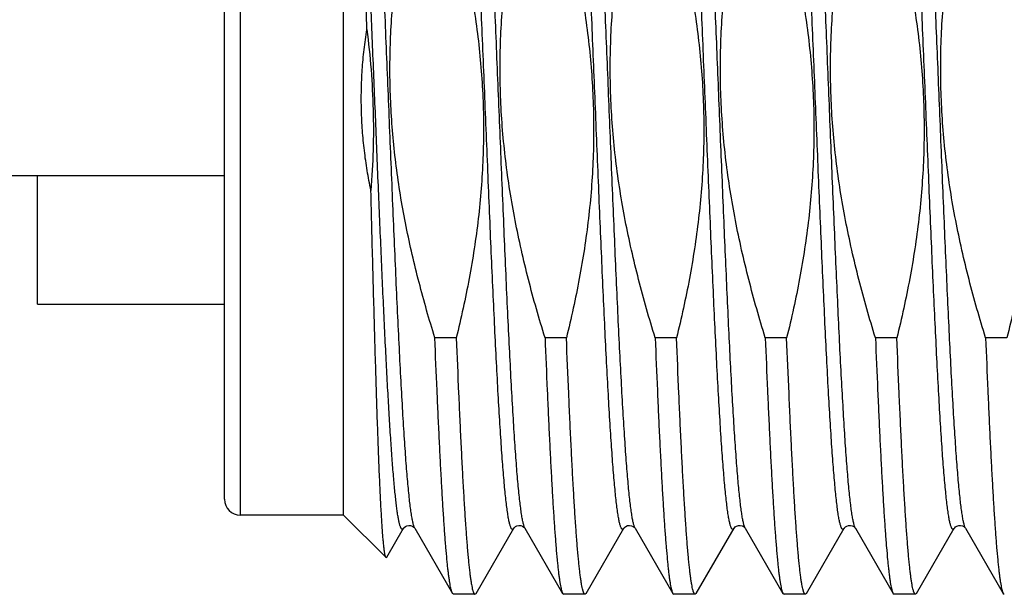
# Model space of a CAD drawing. Header units: inches. Extents: x 0 to 22, y 0 to 17.
# Tile 88 of 121: x 18.537 to 18.785, y 9.859 to 10.004. Entities that reach past the tile are written whole.
import ezdxf

# ---------------------------------------------------------------- set-up
doc = ezdxf.new("R2010")
doc.units = ezdxf.units.IN
doc.header["$LTSCALE"] = 1.21
doc.header["$MEASUREMENT"] = 0
doc.layers.get('0').update_dxf_attribs({"linetype": 'CONTINUOUS'})

msp = doc.modelspace()

# ---------------------------------------------------------------- linework, layer by layer
at = {"color": 9, "linetype": 'CONTINUOUS'}
for p, q in [((18.59262, 9.8788), (18.59262, 10.0888)), ((18.71994, 9.87546), (18.71962, 9.87629)), ((18.74772, 9.87546), (18.7476, 9.8757)), ((18.77549, 9.87546), (18.77527, 9.87597))]:
    msp.add_line(p, q, dxfattribs=at)
at = {"color": 7, "linetype": 'CONTINUOUS'}
for p, q in [((18.61862, 9.8788), (18.61862, 10.0888)), ((18.58862, 9.8828), (18.58862, 10.0848)), ((18.58862, 9.96439), (18.4669, 9.96439)), ((18.54148, 9.93197), (18.54148, 9.96439)), ((18.54148, 9.93197), (18.58862, 9.93197)), ((18.64705, 9.92351), (18.64166, 9.92351)), ((18.67483, 9.92351), (18.66944, 9.92351)), ((18.70261, 9.92351), (18.69722, 9.92351)), ((18.73038, 9.92351), (18.72499, 9.92351)), ((18.75816, 9.92351), (18.75277, 9.92351)), ((18.78594, 9.92351), (18.78055, 9.92351)), ((18.61862, 9.8788), (18.59262, 9.8788)), ((18.62935, 9.86807), (18.61862, 9.8788)), ((18.62953, 9.86814), (18.63377, 9.87546)), ((18.6366, 9.87547), (18.63661, 9.87546)), ((18.63661, 9.87546), (18.64611, 9.85904)), ((18.65204, 9.85904), (18.66154, 9.87546)), ((18.66438, 9.87547), (18.66439, 9.87546)), ((18.66439, 9.87546), (18.67389, 9.85904)), ((18.67982, 9.85904), (18.68932, 9.87546)), ((18.69216, 9.87546), (18.70167, 9.85904)), ((18.7076, 9.85904), (18.7171, 9.87546)), ((18.71992, 9.87549), (18.71994, 9.87546)), ((18.71994, 9.87546), (18.72944, 9.85904)), ((18.73537, 9.85904), (18.74488, 9.87546)), ((18.7477, 9.87549), (18.74772, 9.87546)), ((18.74772, 9.87546), (18.75722, 9.85904)), ((18.76315, 9.85904), (18.77265, 9.87546)), ((18.77548, 9.87549), (18.77549, 9.87546)), ((18.77549, 9.87546), (18.785, 9.85904)), ((18.62935, 9.86807), (18.62953, 9.86814)), ((18.64638, 9.8588), (18.64611, 9.85904)), ((18.65177, 9.8588), (18.64638, 9.8588)), ((18.65177, 9.8588), (18.65204, 9.85904)), ((18.67389, 9.85904), (18.67416, 9.8588)), ((18.67955, 9.8588), (18.67416, 9.8588)), ((18.67982, 9.85904), (18.67955, 9.8588)), ((18.70167, 9.85904), (18.70194, 9.8588)), ((18.70733, 9.8588), (18.70194, 9.8588)), ((18.7076, 9.85904), (18.70733, 9.8588)), ((18.72944, 9.85904), (18.72971, 9.8588)), ((18.7351, 9.8588), (18.72971, 9.8588)), ((18.73537, 9.85904), (18.7351, 9.8588)), ((18.75722, 9.85904), (18.75749, 9.8588)), ((18.76288, 9.8588), (18.75749, 9.8588)), ((18.76315, 9.85904), (18.76288, 9.8588)), ((18.785, 9.85904), (18.78527, 9.8588))]:
    msp.add_line(p, q, dxfattribs=at)
for points in [[(18.63377, 9.87546), (18.63377, 9.87547), (18.63383, 9.87554), (18.63396, 9.8757), (18.63422, 9.8759), (18.6346, 9.87609), (18.63506, 9.87619), (18.63554, 9.87615), (18.63601, 9.87599), (18.63634, 9.87576), (18.63653, 9.87558), (18.6366, 9.87547), (18.6366, 9.87547)], [(18.66154, 9.87546), (18.66155, 9.87547), (18.6616, 9.87554), (18.66174, 9.8757), (18.66199, 9.8759), (18.66237, 9.87609), (18.66283, 9.87619), (18.66332, 9.87615), (18.66379, 9.87599), (18.66412, 9.87576), (18.6643, 9.87558), (18.66438, 9.87547), (18.66438, 9.87547)], [(18.68932, 9.87546), (18.68933, 9.87547), (18.6894, 9.87557), (18.68956, 9.87574), (18.68986, 9.87595), (18.69028, 9.87613), (18.69075, 9.87619), (18.69121, 9.87612), (18.69163, 9.87595), (18.69192, 9.87574), (18.69208, 9.87557), (18.69215, 9.87548), (18.69216, 9.87546)], [(18.7171, 9.87546), (18.71712, 9.87549), (18.71721, 9.8756), (18.71741, 9.87579), (18.71775, 9.87601), (18.71821, 9.87616), (18.71868, 9.87618), (18.71915, 9.87607)], [(18.71915, 9.87607), (18.71953, 9.87587), (18.71977, 9.87567), (18.7199, 9.87552), (18.71992, 9.87549)], [(18.74488, 9.87546), (18.74489, 9.87549), (18.74498, 9.8756), (18.74518, 9.87579), (18.74553, 9.87601), (18.74598, 9.87616), (18.74646, 9.87618), (18.74692, 9.87607)], [(18.74692, 9.87607), (18.74731, 9.87587), (18.74755, 9.87567), (18.74768, 9.87552), (18.7477, 9.87549)], [(18.77265, 9.87546), (18.77267, 9.87549), (18.77276, 9.8756), (18.77296, 9.87579), (18.7733, 9.87601), (18.77376, 9.87616), (18.77423, 9.87618), (18.7747, 9.87607)], [(18.7747, 9.87607), (18.77508, 9.87587), (18.77533, 9.87567), (18.77545, 9.87552), (18.77548, 9.87549)]]:
    msp.add_lwpolyline(points, dxfattribs=at)
msp.add_arc((18.59262, 9.8828), 0.004, 180, 270, dxfattribs=at)
at = {"color": 9, "linetype": 'CONTINUOUS'}
for points, knots in [([(18.63661, 9.87546), (18.63657, 9.87553), (18.63649, 9.8757), (18.63638, 9.87598), (18.63628, 9.87633), (18.63617, 9.87675), (18.63606, 9.87723), (18.63595, 9.87777), (18.63584, 9.87838), (18.63569, 9.87932), (18.63551, 9.88064), (18.63529, 9.88242), (18.63508, 9.88444), (18.63486, 9.88671), (18.63465, 9.8892), (18.63443, 9.89193), (18.63421, 9.89487), (18.63392, 9.89922), (18.63355, 9.90515), (18.63312, 9.91282), (18.63269, 9.92117), (18.63226, 9.93013), (18.63183, 9.93961), (18.63139, 9.94951), (18.63096, 9.95974), (18.63053, 9.9702), (18.6301, 9.98079), (18.62967, 9.99141), (18.62923, 10.00196), (18.6288, 10.01234), (18.62837, 10.02244), (18.62794, 10.03216), (18.62751, 10.04142), (18.62708, 10.05013), (18.62665, 10.0582), (18.62628, 10.06449), (18.62598, 10.06914), (18.62577, 10.07233), (18.62555, 10.0753), (18.62533, 10.07805), (18.62512, 10.08058), (18.6249, 10.08287), (18.62469, 10.08493), (18.62447, 10.08674), (18.62429, 10.08809), (18.62414, 10.08905), (18.62403, 10.08968), (18.62392, 10.09024), (18.62381, 10.09073), (18.62371, 10.09117), (18.6236, 10.09153), (18.62349, 10.09184), (18.6234, 10.09205), (18.62332, 10.09218), (18.62327, 10.09226), (18.62321, 10.09233), (18.62316, 10.09237), (18.6231, 10.0924), (18.62305, 10.09242), (18.62299, 10.09241), (18.62293, 10.09239), (18.62288, 10.09235), (18.62283, 10.0923), (18.62277, 10.09223), (18.62274, 10.09218), (18.62272, 10.09215)], [0, 0, 0, 0, 0.001125, 0.002524, 0.004204, 0.00617, 0.008423, 0.010965, 0.013794, 0.01691, 0.023998, 0.032216, 0.041548, 0.051972, 0.063465, 0.076, 0.089548, 0.104075, 0.135932, 0.171266, 0.209739, 0.250982, 0.2946, 0.340173, 0.387264, 0.43542, 0.484178, 0.533069, 0.581623, 0.629374, 0.675862, 0.72064, 0.763279, 0.803369, 0.840526, 0.874392, 0.889989, 0.904645, 0.918325, 0.930997, 0.942631, 0.953199, 0.962677, 0.971045, 0.978285, 0.981477, 0.984383, 0.987001, 0.989331, 0.991373, 0.99313, 0.994603, 0.9958, 0.996298, 0.996734, 0.99711, 0.997434, 0.997716, 0.997971, 0.998221, 0.998486, 0.998786, 0.999133, 0.999536, 1, 1, 1, 1]), ([(18.66154, 9.87546), (18.66153, 9.87543), (18.66149, 9.87538), (18.66144, 9.87531), (18.66139, 9.87525), (18.66133, 9.87521), (18.66127, 9.87519), (18.66122, 9.87519), (18.66116, 9.8752), (18.66111, 9.87523), (18.66105, 9.87528), (18.661, 9.87534), (18.66094, 9.87542), (18.66087, 9.87556), (18.66077, 9.87577), (18.66067, 9.87607), (18.66056, 9.87644), (18.66045, 9.87687), (18.66034, 9.87737), (18.66024, 9.87793), (18.66013, 9.87855), (18.65998, 9.87951), (18.65979, 9.88087), (18.65958, 9.88268), (18.65936, 9.88473), (18.65915, 9.88703), (18.65893, 9.88955), (18.65872, 9.89231), (18.6585, 9.89528), (18.65828, 9.89847), (18.65799, 9.90312), (18.65762, 9.90941), (18.65719, 9.91747), (18.65676, 9.92618), (18.65633, 9.93544), (18.65589, 9.94517), (18.65546, 9.95527), (18.65503, 9.96564), (18.6546, 9.97619), (18.65417, 9.98681), (18.65373, 9.99741), (18.6533, 10.00787), (18.65287, 10.0181), (18.65244, 10.028), (18.65201, 10.03747), (18.65158, 10.04643), (18.65115, 10.05479), (18.65072, 10.06246), (18.65035, 10.06839), (18.65005, 10.07273), (18.64983, 10.07568), (18.64962, 10.0784), (18.6494, 10.0809), (18.64919, 10.08316), (18.64897, 10.08518), (18.64876, 10.08696), (18.64857, 10.08829), (18.64842, 10.08922), (18.64831, 10.08983), (18.64821, 10.09038), (18.6481, 10.09086), (18.64799, 10.09127), (18.64788, 10.09162), (18.64778, 10.09191), (18.6477, 10.09207), (18.64766, 10.09215)], [0, 0, 0, 0, 0.000464, 0.000867, 0.001215, 0.001514, 0.00178, 0.002029, 0.002284, 0.002566, 0.00289, 0.003266, 0.003702, 0.0042, 0.005397, 0.00687, 0.008626, 0.010669, 0.012999, 0.015616, 0.018522, 0.021714, 0.028954, 0.037321, 0.0468, 0.057368, 0.069001, 0.081673, 0.095353, 0.110009, 0.125606, 0.159472, 0.196628, 0.236718, 0.279357, 0.324136, 0.370624, 0.418374, 0.466929, 0.51582, 0.564578, 0.612734, 0.659825, 0.705398, 0.749016, 0.79026, 0.828733, 0.864067, 0.895924, 0.910452, 0.923999, 0.936534, 0.948028, 0.958452, 0.967784, 0.976002, 0.98309, 0.986206, 0.989035, 0.991576, 0.99383, 0.995796, 0.997476, 0.998875, 1, 1, 1, 1]), ([(18.66439, 9.87546), (18.66435, 9.87553), (18.66427, 9.8757), (18.66416, 9.87598), (18.66405, 9.87633), (18.66395, 9.87675), (18.66384, 9.87723), (18.66373, 9.87777), (18.66362, 9.87838), (18.66347, 9.87932), (18.66329, 9.88064), (18.66307, 9.88242), (18.66286, 9.88444), (18.66264, 9.88671), (18.66242, 9.8892), (18.66221, 9.89193), (18.66199, 9.89487), (18.66169, 9.89922), (18.66133, 9.90515), (18.6609, 9.91282), (18.66047, 9.92117), (18.66003, 9.93013), (18.6596, 9.93961), (18.65917, 9.94951), (18.65874, 9.95974), (18.65831, 9.9702), (18.65788, 9.98079), (18.65744, 9.99141), (18.65701, 10.00196), (18.65658, 10.01234), (18.65615, 10.02244), (18.65572, 10.03216), (18.65529, 10.04142), (18.65485, 10.05013), (18.65442, 10.0582), (18.65406, 10.06449), (18.65376, 10.06914), (18.65354, 10.07233), (18.65333, 10.0753), (18.65311, 10.07805), (18.6529, 10.08058), (18.65268, 10.08287), (18.65246, 10.08493), (18.65225, 10.08674), (18.65206, 10.08809), (18.65191, 10.08905), (18.65181, 10.08968), (18.6517, 10.09024), (18.65159, 10.09073), (18.65148, 10.09117), (18.65138, 10.09153), (18.65127, 10.09184), (18.65118, 10.09205), (18.6511, 10.09218), (18.65104, 10.09226), (18.65099, 10.09233), (18.65094, 10.09237), (18.65088, 10.0924), (18.65082, 10.09242), (18.65077, 10.09241), (18.65071, 10.09239), (18.65066, 10.09235), (18.6506, 10.0923), (18.65055, 10.09223), (18.65051, 10.09218), (18.6505, 10.09215)], [0, 0, 0, 0, 0.001125, 0.002524, 0.004204, 0.00617, 0.008423, 0.010965, 0.013794, 0.01691, 0.023998, 0.032216, 0.041548, 0.051972, 0.063465, 0.076, 0.089548, 0.104075, 0.135932, 0.171266, 0.209739, 0.250982, 0.2946, 0.340173, 0.387264, 0.43542, 0.484178, 0.533069, 0.581623, 0.629374, 0.675862, 0.72064, 0.763279, 0.803369, 0.840525, 0.874392, 0.889989, 0.904645, 0.918325, 0.930997, 0.94263, 0.953199, 0.962677, 0.971045, 0.978285, 0.981477, 0.984383, 0.987001, 0.989331, 0.991373, 0.99313, 0.994603, 0.9958, 0.996298, 0.996734, 0.99711, 0.997434, 0.997716, 0.997971, 0.998221, 0.998486, 0.998786, 0.999133, 0.999536, 1, 1, 1, 1]), ([(18.68932, 9.87546), (18.6893, 9.87543), (18.68927, 9.87538), (18.68922, 9.87531), (18.68916, 9.87525), (18.68911, 9.87521), (18.68905, 9.87519), (18.689, 9.87519), (18.68894, 9.8752), (18.68888, 9.87523), (18.68883, 9.87528), (18.68877, 9.87534), (18.68872, 9.87542), (18.68864, 9.87556), (18.68855, 9.87577), (18.68844, 9.87607), (18.68834, 9.87644), (18.68823, 9.87687), (18.68812, 9.87737), (18.68801, 9.87793), (18.68791, 9.87855), (18.68776, 9.87951), (18.68757, 9.88087), (18.68735, 9.88268), (18.68714, 9.88473), (18.68692, 9.88703), (18.68671, 9.88955), (18.68649, 9.89231), (18.68628, 9.89528), (18.68606, 9.89847), (18.68576, 9.90312), (18.6854, 9.90941), (18.68496, 9.91748), (18.68453, 9.92618), (18.6841, 9.93544), (18.68367, 9.94517), (18.68324, 9.95527), (18.68281, 9.96564), (18.68238, 9.97619), (18.68194, 9.98681), (18.68151, 9.99741), (18.68108, 10.00787), (18.68065, 10.0181), (18.68022, 10.028), (18.67979, 10.03747), (18.67935, 10.04643), (18.67892, 10.05479), (18.67849, 10.06246), (18.67813, 10.06839), (18.67783, 10.07273), (18.67761, 10.07568), (18.6774, 10.0784), (18.67718, 10.0809), (18.67696, 10.08316), (18.67675, 10.08518), (18.67653, 10.08696), (18.67635, 10.08829), (18.6762, 10.08922), (18.67609, 10.08983), (18.67598, 10.09038), (18.67587, 10.09086), (18.67577, 10.09127), (18.67566, 10.09162), (18.67555, 10.09191), (18.67547, 10.09207), (18.67543, 10.09215)], [0, 0, 0, 0, 0.000464, 0.000867, 0.001214, 0.001514, 0.001779, 0.002029, 0.002284, 0.002566, 0.00289, 0.003266, 0.003702, 0.0042, 0.005397, 0.00687, 0.008627, 0.010669, 0.012999, 0.015617, 0.018523, 0.021715, 0.028955, 0.037323, 0.046801, 0.057369, 0.069003, 0.081675, 0.095355, 0.110011, 0.125608, 0.159474, 0.196631, 0.236721, 0.27936, 0.324138, 0.370626, 0.418377, 0.466931, 0.515822, 0.56458, 0.612736, 0.659827, 0.7054, 0.749018, 0.790261, 0.828734, 0.864068, 0.895925, 0.910452, 0.924, 0.936535, 0.948028, 0.958452, 0.967784, 0.976002, 0.98309, 0.986206, 0.989035, 0.991577, 0.99383, 0.995796, 0.997476, 0.998875, 1, 1, 1, 1]), ([(18.69216, 9.87546), (18.69212, 9.87553), (18.69204, 9.8757), (18.69194, 9.87598), (18.69183, 9.87633), (18.69172, 9.87675), (18.69161, 9.87723), (18.69151, 9.87777), (18.6914, 9.87838), (18.69125, 9.87932), (18.69106, 9.88064), (18.69085, 9.88242), (18.69063, 9.88444), (18.69042, 9.88671), (18.6902, 9.8892), (18.68998, 9.89193), (18.68977, 9.89487), (18.68947, 9.89922), (18.6891, 9.90515), (18.68867, 9.91282), (18.68824, 9.92117), (18.68781, 9.93013), (18.68738, 9.93961), (18.68695, 9.94951), (18.68652, 9.95974), (18.68608, 9.9702), (18.68565, 9.98079), (18.68522, 9.99141), (18.68479, 10.00196), (18.68436, 10.01234), (18.68393, 10.02244), (18.68349, 10.03216), (18.68306, 10.04142), (18.68263, 10.05013), (18.6822, 10.0582), (18.68183, 10.06449), (18.68154, 10.06914), (18.68132, 10.07233), (18.6811, 10.0753), (18.68089, 10.07805), (18.68067, 10.08058), (18.68046, 10.08287), (18.68024, 10.08493), (18.68003, 10.08674), (18.67984, 10.08809), (18.67969, 10.08905), (18.67958, 10.08968), (18.67947, 10.09024), (18.67937, 10.09073), (18.67926, 10.09117), (18.67915, 10.09154), (18.67905, 10.09184), (18.67895, 10.09205), (18.67888, 10.09218), (18.67882, 10.09226), (18.67877, 10.09233), (18.67871, 10.09237), (18.67866, 10.0924), (18.6786, 10.09242), (18.67854, 10.09241), (18.67849, 10.09239), (18.67843, 10.09235), (18.67838, 10.0923), (18.67833, 10.09223), (18.67829, 10.09218), (18.67827, 10.09215)], [0, 0, 0, 0, 0.001125, 0.002524, 0.004204, 0.00617, 0.008424, 0.010965, 0.013794, 0.01691, 0.023998, 0.032216, 0.041548, 0.051973, 0.063466, 0.076001, 0.089548, 0.104076, 0.135933, 0.171267, 0.20974, 0.250984, 0.294602, 0.340176, 0.387267, 0.435423, 0.484181, 0.533072, 0.581626, 0.629377, 0.675865, 0.720644, 0.763283, 0.803372, 0.840529, 0.874395, 0.889992, 0.904648, 0.918328, 0.930999, 0.942632, 0.9532, 0.962679, 0.971047, 0.978286, 0.981478, 0.984384, 0.987001, 0.989331, 0.991374, 0.99313, 0.994603, 0.9958, 0.996298, 0.996734, 0.99711, 0.997434, 0.997716, 0.997971, 0.99822, 0.998486, 0.998785, 0.999133, 0.999536, 1, 1, 1, 1]), ([(18.7171, 9.87546), (18.71708, 9.87543), (18.71705, 9.87538), (18.71699, 9.87531), (18.71694, 9.87525), (18.71688, 9.87521), (18.71683, 9.87519), (18.71677, 9.87519), (18.71672, 9.8752), (18.71666, 9.87523), (18.71661, 9.87528), (18.71655, 9.87534), (18.7165, 9.87542), (18.71642, 9.87556), (18.71633, 9.87577), (18.71622, 9.87607), (18.71611, 9.87644), (18.71601, 9.87687), (18.7159, 9.87737), (18.71579, 9.87793), (18.71568, 9.87855), (18.71553, 9.87951), (18.71535, 9.88086), (18.71513, 9.88268), (18.71492, 9.88473), (18.7147, 9.88702), (18.71449, 9.88955), (18.71427, 9.8923), (18.71405, 9.89528), (18.71384, 9.89847), (18.71354, 9.90312), (18.71317, 9.90941), (18.71274, 9.91747), (18.71231, 9.92618), (18.71188, 9.93544), (18.71145, 9.94517), (18.71102, 9.95527), (18.71058, 9.96564), (18.71015, 9.97619), (18.70972, 9.98681), (18.70929, 9.99741), (18.70886, 10.00787), (18.70843, 10.0181), (18.70799, 10.028), (18.70756, 10.03747), (18.70713, 10.04643), (18.7067, 10.05478), (18.70627, 10.06246), (18.7059, 10.06839), (18.7056, 10.07273), (18.70539, 10.07568), (18.70517, 10.0784), (18.70496, 10.0809), (18.70474, 10.08316), (18.70453, 10.08518), (18.70431, 10.08696), (18.70413, 10.08829), (18.70397, 10.08922), (18.70387, 10.08983), (18.70376, 10.09038), (18.70365, 10.09086), (18.70354, 10.09127), (18.70344, 10.09162), (18.70333, 10.09191), (18.70325, 10.09207), (18.70321, 10.09215)], [0, 0, 0, 0, 0.000464, 0.000868, 0.001215, 0.001515, 0.00178, 0.002029, 0.002285, 0.002566, 0.00289, 0.003266, 0.003702, 0.0042, 0.005397, 0.00687, 0.008626, 0.010668, 0.012998, 0.015615, 0.018521, 0.021713, 0.028952, 0.037319, 0.046797, 0.057365, 0.068998, 0.081669, 0.095349, 0.110005, 0.125601, 0.159468, 0.196623, 0.236713, 0.279352, 0.324131, 0.370619, 0.41837, 0.466924, 0.515816, 0.564574, 0.61273, 0.659822, 0.705395, 0.749014, 0.790258, 0.828731, 0.864066, 0.895923, 0.910451, 0.923999, 0.936534, 0.948027, 0.958451, 0.967783, 0.976002, 0.98309, 0.986206, 0.989035, 0.991576, 0.99383, 0.995796, 0.997476, 0.998875, 1, 1, 1, 1]), ([(18.71962, 9.87629), (18.71958, 9.87642), (18.71951, 9.87671), (18.7194, 9.87717), (18.7193, 9.8777), (18.71915, 9.87851), (18.71897, 9.87969), (18.71876, 9.88128), (18.71855, 9.8831), (18.71834, 9.88516), (18.71813, 9.88744), (18.71792, 9.88995), (18.71771, 9.89267), (18.71741, 9.89671), (18.71705, 9.90225), (18.71663, 9.90945), (18.71621, 9.91733), (18.71579, 9.92582), (18.71537, 9.93485), (18.71495, 9.94432), (18.71438, 9.9576), (18.71382, 9.97118), (18.71326, 9.98494), (18.71284, 9.9953), (18.71242, 10.00556), (18.71199, 10.01562), (18.71157, 10.02539), (18.71115, 10.03477), (18.71073, 10.04369), (18.71031, 10.05205), (18.70989, 10.05979), (18.70953, 10.06581), (18.70924, 10.07026), (18.70903, 10.07331), (18.70882, 10.07615), (18.70861, 10.07878), (18.70839, 10.08119), (18.70818, 10.08337), (18.70797, 10.08533), (18.70776, 10.08705), (18.70758, 10.08834), (18.70744, 10.08925), (18.70733, 10.08984), (18.70722, 10.09037), (18.70712, 10.09084), (18.70701, 10.09125), (18.70691, 10.0916), (18.7068, 10.09188), (18.70671, 10.09208), (18.70664, 10.09221), (18.70659, 10.09228), (18.70653, 10.09234), (18.70648, 10.09238), (18.70643, 10.09241), (18.70637, 10.09242), (18.70631, 10.09241), (18.70626, 10.09239), (18.70621, 10.09235), (18.70615, 10.0923), (18.7061, 10.09223), (18.70607, 10.09217), (18.70605, 10.09215)], [0, 0, 0, 0, 0.001907, 0.00409, 0.006548, 0.009282, 0.015575, 0.02296, 0.031423, 0.040947, 0.05151, 0.063091, 0.075662, 0.089197, 0.119029, 0.152317, 0.188757, 0.228015, 0.269731, 0.313524, 0.358991, 0.453268, 0.501213, 0.54911, 0.596519, 0.643005, 0.688142, 0.731515, 0.772727, 0.8114, 0.847179, 0.879738, 0.894716, 0.90878, 0.921897, 0.93404, 0.94518, 0.955292, 0.964355, 0.972349, 0.979259, 0.982304, 0.985073, 0.987567, 0.989784, 0.991726, 0.993395, 0.994792, 0.995927, 0.996399, 0.996811, 0.997169, 0.997477, 0.997748, 0.997996, 0.998242, 0.998505, 0.998802, 0.999146, 0.999544, 1, 1, 1, 1]), ([(18.74488, 9.87546), (18.74486, 9.87543), (18.74483, 9.87538), (18.74477, 9.87531), (18.74472, 9.87525), (18.74466, 9.87521), (18.74461, 9.87519), (18.74455, 9.87519), (18.74449, 9.8752), (18.74444, 9.87523), (18.74438, 9.87528), (18.74433, 9.87534), (18.74428, 9.87542), (18.7442, 9.87556), (18.7441, 9.87577), (18.744, 9.87607), (18.74389, 9.87644), (18.74378, 9.87687), (18.74368, 9.87737), (18.74357, 9.87793), (18.74346, 9.87855), (18.74331, 9.87951), (18.74312, 9.88086), (18.74291, 9.88268), (18.74269, 9.88473), (18.74248, 9.88702), (18.74226, 9.88955), (18.74205, 9.8923), (18.74183, 9.89528), (18.74161, 9.89847), (18.74132, 9.90312), (18.74095, 9.90941), (18.74052, 9.91747), (18.74009, 9.92618), (18.73966, 9.93544), (18.73923, 9.94517), (18.73879, 9.95527), (18.73836, 9.96564), (18.73793, 9.97619), (18.7375, 9.98681), (18.73707, 9.99741), (18.73663, 10.00787), (18.7362, 10.0181), (18.73577, 10.028), (18.73534, 10.03747), (18.73491, 10.04643), (18.73448, 10.05478), (18.73405, 10.06246), (18.73368, 10.06839), (18.73338, 10.07273), (18.73317, 10.07568), (18.73295, 10.0784), (18.73273, 10.0809), (18.73252, 10.08316), (18.7323, 10.08518), (18.73209, 10.08696), (18.7319, 10.08829), (18.73175, 10.08922), (18.73164, 10.08983), (18.73154, 10.09038), (18.73143, 10.09086), (18.73132, 10.09127), (18.73121, 10.09162), (18.73111, 10.09191), (18.73103, 10.09207), (18.73099, 10.09215)], [0, 0, 0, 0, 0.000464, 0.000868, 0.001215, 0.001515, 0.00178, 0.002029, 0.002285, 0.002566, 0.00289, 0.003266, 0.003702, 0.0042, 0.005397, 0.00687, 0.008626, 0.010668, 0.012998, 0.015615, 0.018521, 0.021713, 0.028952, 0.037319, 0.046797, 0.057365, 0.068998, 0.081669, 0.095349, 0.110005, 0.125601, 0.159468, 0.196623, 0.236713, 0.279352, 0.324131, 0.370619, 0.41837, 0.466924, 0.515816, 0.564574, 0.61273, 0.659822, 0.705395, 0.749014, 0.790258, 0.828731, 0.864066, 0.895923, 0.910451, 0.923999, 0.936534, 0.948027, 0.958451, 0.967783, 0.976002, 0.98309, 0.986206, 0.989035, 0.991576, 0.99383, 0.995796, 0.997476, 0.998875, 1, 1, 1, 1]), ([(18.7476, 9.8757), (18.74756, 9.87579), (18.74748, 9.876), (18.74738, 9.87635), (18.74727, 9.87677), (18.74717, 9.87724), (18.74706, 9.87779), (18.74691, 9.87863), (18.74672, 9.87984), (18.74651, 9.88148), (18.7463, 9.88337), (18.74608, 9.88549), (18.74587, 9.88784), (18.74566, 9.89042), (18.74536, 9.89429), (18.74499, 9.89966), (18.74457, 9.90668), (18.74414, 9.91443), (18.74371, 9.92284), (18.74329, 9.93183), (18.74286, 9.94131), (18.74228, 9.95467), (18.74171, 9.96837), (18.74115, 9.9823), (18.74072, 9.99283), (18.74029, 10.00327), (18.73986, 10.01353), (18.73943, 10.02351), (18.739, 10.03311), (18.73858, 10.04225), (18.73815, 10.05083), (18.73772, 10.05878), (18.73736, 10.06497), (18.73706, 10.06955), (18.73685, 10.07269), (18.73663, 10.07561), (18.73642, 10.07832), (18.73621, 10.0808), (18.73599, 10.08306), (18.73578, 10.08507), (18.73557, 10.08685), (18.73538, 10.08818), (18.73523, 10.08912), (18.73513, 10.08974), (18.73502, 10.09029), (18.73491, 10.09077), (18.73481, 10.0912), (18.7347, 10.09156), (18.73459, 10.09186), (18.7345, 10.09206), (18.73442, 10.09219), (18.73437, 10.09227), (18.73432, 10.09233), (18.73426, 10.09238), (18.73421, 10.0924), (18.73415, 10.09242), (18.7341, 10.09241), (18.73404, 10.09239), (18.73399, 10.09235), (18.73393, 10.0923), (18.73388, 10.09223), (18.73385, 10.09217), (18.73383, 10.09215)], [0, 0, 0, 0, 0.001406, 0.003089, 0.005053, 0.007301, 0.009831, 0.012646, 0.01912, 0.026715, 0.035416, 0.045203, 0.056055, 0.067947, 0.080852, 0.10958, 0.141969, 0.177716, 0.216484, 0.257906, 0.301593, 0.347131, 0.442027, 0.490487, 0.539013, 0.587145, 0.634429, 0.680418, 0.724677, 0.766788, 0.806353, 0.842999, 0.876381, 0.891748, 0.906184, 0.919656, 0.932131, 0.943581, 0.953979, 0.963303, 0.971532, 0.978649, 0.981787, 0.984641, 0.987213, 0.989501, 0.991506, 0.993229, 0.994674, 0.995847, 0.996336, 0.996763, 0.997132, 0.99745, 0.997728, 0.99798, 0.998228, 0.998492, 0.998791, 0.999137, 0.999539, 1, 1, 1, 1]), ([(18.77265, 9.87546), (18.77264, 9.87543), (18.7726, 9.87538), (18.77255, 9.87531), (18.77249, 9.87525), (18.77244, 9.87521), (18.77238, 9.87519), (18.77233, 9.87519), (18.77227, 9.8752), (18.77221, 9.87523), (18.77216, 9.87528), (18.77211, 9.87534), (18.77205, 9.87542), (18.77198, 9.87556), (18.77188, 9.87577), (18.77178, 9.87607), (18.77167, 9.87644), (18.77156, 9.87687), (18.77145, 9.87737), (18.77134, 9.87793), (18.77124, 9.87855), (18.77109, 9.87951), (18.7709, 9.88086), (18.77069, 9.88268), (18.77047, 9.88473), (18.77026, 9.88702), (18.77004, 9.88955), (18.76982, 9.8923), (18.76961, 9.89528), (18.76939, 9.89847), (18.76909, 9.90312), (18.76873, 9.90941), (18.7683, 9.91747), (18.76787, 9.92618), (18.76743, 9.93544), (18.767, 9.94517), (18.76657, 9.95527), (18.76614, 9.96564), (18.76571, 9.97619), (18.76527, 9.98681), (18.76484, 9.99741), (18.76441, 10.00787), (18.76398, 10.0181), (18.76355, 10.028), (18.76312, 10.03747), (18.76269, 10.04643), (18.76225, 10.05478), (18.76182, 10.06246), (18.76146, 10.06839), (18.76116, 10.07273), (18.76094, 10.07568), (18.76073, 10.0784), (18.76051, 10.0809), (18.76029, 10.08316), (18.76008, 10.08518), (18.75986, 10.08696), (18.75968, 10.08829), (18.75953, 10.08922), (18.75942, 10.08983), (18.75931, 10.09038), (18.75921, 10.09086), (18.7591, 10.09127), (18.75899, 10.09162), (18.75888, 10.09191), (18.75881, 10.09207), (18.75876, 10.09215)], [0, 0, 0, 0, 0.000464, 0.000868, 0.001215, 0.001515, 0.00178, 0.002029, 0.002285, 0.002566, 0.00289, 0.003266, 0.003702, 0.0042, 0.005397, 0.00687, 0.008626, 0.010668, 0.012998, 0.015615, 0.018521, 0.021713, 0.028952, 0.037319, 0.046797, 0.057365, 0.068998, 0.081669, 0.095349, 0.110005, 0.125601, 0.159468, 0.196623, 0.236713, 0.279352, 0.324131, 0.370619, 0.41837, 0.466924, 0.515816, 0.564574, 0.61273, 0.659822, 0.705396, 0.749014, 0.790258, 0.828732, 0.864066, 0.895923, 0.910451, 0.923999, 0.936534, 0.948027, 0.958451, 0.967783, 0.976002, 0.98309, 0.986206, 0.989035, 0.991576, 0.99383, 0.995796, 0.997476, 0.998875, 1, 1, 1, 1]), ([(18.77527, 9.87597), (18.77524, 9.87609), (18.77516, 9.87634), (18.77505, 9.87675), (18.77495, 9.87722), (18.77484, 9.87775), (18.77474, 9.87835), (18.77459, 9.87926), (18.7744, 9.88056), (18.77419, 9.8823), (18.77398, 9.88427), (18.77377, 9.88647), (18.77356, 9.88891), (18.77334, 9.89156), (18.77305, 9.89552), (18.77269, 9.90098), (18.77226, 9.90809), (18.77184, 9.91591), (18.77142, 9.92437), (18.77099, 9.93338), (18.77057, 9.94286), (18.76999, 9.95618), (18.76943, 9.96982), (18.76887, 9.98366), (18.76844, 9.9941), (18.76802, 10.00445), (18.76759, 10.01461), (18.76717, 10.02448), (18.76674, 10.03397), (18.76632, 10.04299), (18.76589, 10.05146), (18.76547, 10.0593), (18.76511, 10.06541), (18.76482, 10.06992), (18.7646, 10.07301), (18.76439, 10.07589), (18.76418, 10.07856), (18.76397, 10.081), (18.76375, 10.08322), (18.76354, 10.08521), (18.76333, 10.08696), (18.76315, 10.08826), (18.763, 10.08919), (18.76289, 10.08979), (18.76279, 10.09033), (18.76268, 10.09081), (18.76257, 10.09122), (18.76247, 10.09158), (18.76236, 10.09187), (18.76227, 10.09207), (18.7622, 10.0922), (18.76214, 10.09227), (18.76209, 10.09233), (18.76204, 10.09238), (18.76198, 10.09241), (18.76193, 10.09242), (18.76187, 10.09241), (18.76182, 10.09239), (18.76176, 10.09235), (18.76171, 10.0923), (18.76166, 10.09223), (18.76162, 10.09217), (18.76161, 10.09215)], [0, 0, 0, 0, 0.001664, 0.003605, 0.005825, 0.008325, 0.011104, 0.014162, 0.021109, 0.029155, 0.038283, 0.048474, 0.059705, 0.071951, 0.085184, 0.114487, 0.147346, 0.183454, 0.222478, 0.264055, 0.307799, 0.353301, 0.447878, 0.496071, 0.54427, 0.592026, 0.638896, 0.684441, 0.72824, 0.769882, 0.808983, 0.845177, 0.87813, 0.893295, 0.907537, 0.920824, 0.933126, 0.944414, 0.954664, 0.963852, 0.971958, 0.978967, 0.982056, 0.984867, 0.987398, 0.989649, 0.991621, 0.993316, 0.994736, 0.995889, 0.996369, 0.996788, 0.997151, 0.997464, 0.997738, 0.997989, 0.998235, 0.998499, 0.998797, 0.999142, 0.999541, 1, 1, 1, 1]), ([(18.63377, 9.87546), (18.63374, 9.87541), (18.6337, 9.87535), (18.63363, 9.87528), (18.63358, 9.87523), (18.63352, 9.8752), (18.63345, 9.87519), (18.63341, 9.8752), (18.63336, 9.87521), (18.63329, 9.87526), (18.63322, 9.87534), (18.63313, 9.87548), (18.63304, 9.87567), (18.63295, 9.8759), (18.63286, 9.87617), (18.63277, 9.87649), (18.63268, 9.87685), (18.63259, 9.87726), (18.6325, 9.87771), (18.63241, 9.8782), (18.63229, 9.87895), (18.63213, 9.87999), (18.63195, 9.88137), (18.63178, 9.88292), (18.6316, 9.88464), (18.63142, 9.88652), (18.63117, 9.88936), (18.63086, 9.89328), (18.6305, 9.89844), (18.63015, 9.90416), (18.62979, 9.91041), (18.62943, 9.91715), (18.62907, 9.92434), (18.62871, 9.93192), (18.62835, 9.93984), (18.62799, 9.94806), (18.62763, 9.95651), (18.62727, 9.96514), (18.62692, 9.9739), (18.62644, 9.98566), (18.62584, 10.00023), (18.62513, 10.01729), (18.62453, 10.03103), (18.62404, 10.04146), (18.62368, 10.04875), (18.62332, 10.0556), (18.62297, 10.06197), (18.62261, 10.06783), (18.62236, 10.07155), (18.62223, 10.07332)], [0, 0, 0, 0, 0.000807, 0.001144, 0.001441, 0.001943, 0.00217, 0.002399, 0.002643, 0.002913, 0.003562, 0.004388, 0.005411, 0.006641, 0.008082, 0.009739, 0.011612, 0.013702, 0.01601, 0.018536, 0.021279, 0.027414, 0.034407, 0.042251, 0.050932, 0.060437, 0.070752, 0.093742, 0.119753, 0.148615, 0.180137, 0.214111, 0.250312, 0.288501, 0.328425, 0.369818, 0.412406, 0.455907, 0.500032, 0.544488, 0.633211, 0.719726, 0.80174, 0.840374, 0.877081, 0.911617, 0.943754, 0.97328, 1, 1, 1, 1])]:
    msp.add_open_spline(points, degree=3, knots=knots, dxfattribs=at)
at = {"color": 7, "linetype": 'CONTINUOUS'}
for points, knots in [([(18.6245, 10.00127), (18.62432, 10.00838), (18.62404, 10.01884), (18.62366, 10.0325), (18.62338, 10.04203), (18.6231, 10.05093), (18.62282, 10.05912), (18.62253, 10.0665), (18.62233, 10.07115), (18.62223, 10.07332)], [0, 0, 0, 0, 0.29587, 0.435797, 0.568448, 0.692444, 0.806487, 0.909371, 1, 1, 1, 1]), ([(18.6426, 10.04409), (18.64411, 10.03922), (18.64691, 10.02941), (18.64974, 10.01698), (18.65151, 10.00693), (18.65257, 9.99936), (18.65334, 9.99175), (18.65382, 9.98411), (18.65398, 9.97647), (18.65384, 9.96882), (18.65339, 9.96118), (18.65265, 9.95357), (18.65163, 9.94599), (18.64992, 9.93594), (18.64828, 9.92846), (18.64705, 9.92351)], [0, 0, 0, 0, 0.124996, 0.249987, 0.312489, 0.374992, 0.437494, 0.499995, 0.562497, 0.624999, 0.687501, 0.750003, 0.812506, 0.875008, 1, 1, 1, 1]), ([(18.66944, 9.92351), (18.66793, 9.92838), (18.66513, 9.93819), (18.6623, 9.95063), (18.66054, 9.96067), (18.65948, 9.96825), (18.6587, 9.97586), (18.65823, 9.98349), (18.65806, 9.99114), (18.6582, 9.99879), (18.65865, 10.00642), (18.65939, 10.01403), (18.66041, 10.02162), (18.66212, 10.03167), (18.66377, 10.03914), (18.66499, 10.04409)], [0, 0, 0, 0, 0.124996, 0.249987, 0.312489, 0.374992, 0.437494, 0.499995, 0.562497, 0.624999, 0.687501, 0.750003, 0.812506, 0.875008, 1, 1, 1, 1]), ([(18.67038, 10.04409), (18.67189, 10.03922), (18.67469, 10.02941), (18.67751, 10.01698), (18.67928, 10.00693), (18.68034, 9.99936), (18.68112, 9.99175), (18.68159, 9.98411), (18.68176, 9.97647), (18.68162, 9.96882), (18.68117, 9.96118), (18.68043, 9.95357), (18.6794, 9.94599), (18.6777, 9.93594), (18.67605, 9.92846), (18.67483, 9.92351)], [0, 0, 0, 0, 0.124996, 0.249987, 0.312489, 0.374992, 0.437494, 0.499995, 0.562497, 0.624999, 0.687501, 0.750003, 0.812506, 0.875008, 1, 1, 1, 1]), ([(18.69722, 9.92351), (18.69571, 9.92838), (18.69291, 9.93819), (18.69008, 9.95063), (18.68831, 9.96067), (18.68725, 9.96825), (18.68648, 9.97586), (18.686, 9.98349), (18.68584, 9.99114), (18.68598, 9.99879), (18.68643, 10.00642), (18.68717, 10.01403), (18.68819, 10.02162), (18.6899, 10.03167), (18.69154, 10.03914), (18.69277, 10.04409)], [0, 0, 0, 0, 0.124996, 0.249987, 0.312489, 0.374992, 0.437494, 0.499995, 0.562497, 0.624999, 0.687501, 0.750003, 0.812506, 0.875008, 1, 1, 1, 1]), ([(18.69816, 10.04409), (18.69966, 10.03922), (18.70246, 10.02941), (18.70529, 10.01698), (18.70706, 10.00693), (18.70812, 9.99936), (18.70889, 9.99175), (18.70937, 9.98411), (18.70954, 9.97647), (18.70939, 9.96882), (18.70895, 9.96118), (18.7082, 9.95357), (18.70718, 9.94599), (18.70547, 9.93594), (18.70383, 9.92846), (18.70261, 9.92351)], [0, 0, 0, 0, 0.124996, 0.249987, 0.312489, 0.374992, 0.437494, 0.499995, 0.562497, 0.624999, 0.687501, 0.750003, 0.812506, 0.875008, 1, 1, 1, 1]), ([(18.72499, 9.92351), (18.72349, 9.92838), (18.72069, 9.93819), (18.71786, 9.95063), (18.71609, 9.96067), (18.71503, 9.96825), (18.71426, 9.97586), (18.71378, 9.98349), (18.71361, 9.99114), (18.71376, 9.99879), (18.7142, 10.00642), (18.71495, 10.01403), (18.71597, 10.02162), (18.71768, 10.03167), (18.71932, 10.03914), (18.72054, 10.04409)], [0, 0, 0, 0, 0.124996, 0.249987, 0.312489, 0.374992, 0.437494, 0.499995, 0.562497, 0.624999, 0.687501, 0.750003, 0.812506, 0.875008, 1, 1, 1, 1]), ([(18.72593, 10.04409), (18.72744, 10.03922), (18.73024, 10.02941), (18.73307, 10.01698), (18.73484, 10.00693), (18.7359, 9.99936), (18.73667, 9.99175), (18.73715, 9.98411), (18.73731, 9.97647), (18.73717, 9.96882), (18.73672, 9.96118), (18.73598, 9.95357), (18.73496, 9.94599), (18.73325, 9.93594), (18.73161, 9.92846), (18.73038, 9.92351)], [0, 0, 0, 0, 0.124996, 0.249987, 0.312489, 0.374992, 0.437494, 0.499995, 0.562497, 0.624999, 0.687501, 0.750003, 0.812506, 0.875008, 1, 1, 1, 1]), ([(18.75277, 9.92351), (18.75126, 9.92838), (18.74846, 9.93819), (18.74564, 9.95063), (18.74387, 9.96067), (18.74281, 9.96825), (18.74203, 9.97586), (18.74156, 9.98349), (18.74139, 9.99114), (18.74153, 9.99879), (18.74198, 10.00642), (18.74272, 10.01403), (18.74375, 10.02162), (18.74545, 10.03167), (18.7471, 10.03914), (18.74832, 10.04409)], [0, 0, 0, 0, 0.124996, 0.249987, 0.312489, 0.374992, 0.437494, 0.499995, 0.562497, 0.624999, 0.687501, 0.750003, 0.812506, 0.875008, 1, 1, 1, 1]), ([(18.75371, 10.04409), (18.75522, 10.03922), (18.75802, 10.02941), (18.76085, 10.01698), (18.76261, 10.00693), (18.76367, 9.99936), (18.76445, 9.99175), (18.76492, 9.98411), (18.76509, 9.97647), (18.76495, 9.96882), (18.7645, 9.96118), (18.76376, 9.95357), (18.76274, 9.94599), (18.76103, 9.93594), (18.75939, 9.92846), (18.75816, 9.92351)], [0, 0, 0, 0, 0.124996, 0.249987, 0.312489, 0.374992, 0.437494, 0.499995, 0.562497, 0.624999, 0.687501, 0.750003, 0.812506, 0.875008, 1, 1, 1, 1]), ([(18.78055, 9.92351), (18.77904, 9.92838), (18.77624, 9.93819), (18.77341, 9.95063), (18.77164, 9.96067), (18.77058, 9.96825), (18.76981, 9.97586), (18.76934, 9.98349), (18.76917, 9.99114), (18.76931, 9.99879), (18.76976, 10.00642), (18.7705, 10.01403), (18.77152, 10.02162), (18.77323, 10.03167), (18.77487, 10.03914), (18.7761, 10.04409)], [0, 0, 0, 0, 0.124996, 0.249987, 0.312489, 0.374992, 0.437494, 0.499995, 0.562497, 0.624999, 0.687501, 0.750003, 0.812506, 0.875008, 1, 1, 1, 1]), ([(18.78149, 10.04409), (18.78299, 10.03922), (18.7858, 10.02941), (18.78862, 10.01698), (18.79039, 10.00693), (18.79145, 9.99936), (18.79223, 9.99175), (18.7927, 9.98411), (18.79287, 9.97647), (18.79272, 9.96882), (18.79228, 9.96118), (18.79153, 9.95357), (18.79051, 9.94599), (18.7888, 9.93594), (18.78716, 9.92846), (18.78594, 9.92351)], [0, 0, 0, 0, 0.124996, 0.249987, 0.312489, 0.374992, 0.437494, 0.499995, 0.562497, 0.624999, 0.687501, 0.750003, 0.812506, 0.875008, 1, 1, 1, 1]), ([(18.64166, 9.92351), (18.64023, 9.92813), (18.63757, 9.93743), (18.63483, 9.94921), (18.63308, 9.95871), (18.632, 9.96589), (18.63118, 9.97309), (18.63062, 9.98032), (18.63033, 9.98757), (18.63032, 9.99482), (18.63059, 10.00207), (18.63113, 10.0093), (18.63192, 10.01651), (18.63332, 10.02608), (18.6347, 10.0332), (18.63576, 10.03792)], [0, 0, 0, 0, 0.124997, 0.249989, 0.312491, 0.374993, 0.437495, 0.499997, 0.562499, 0.625001, 0.687503, 0.750005, 0.812507, 0.875009, 1, 1, 1, 1]), ([(18.62553, 9.9607), (18.62518, 9.96237), (18.62456, 9.96571), (18.62385, 9.97076), (18.62337, 9.97584), (18.62311, 9.98094), (18.6231, 9.98604), (18.62332, 9.99114), (18.62378, 9.99622), (18.62424, 9.99959), (18.6245, 10.00127)], [0, 0, 0, 0, 0.125, 0.250001, 0.375, 0.5, 0.625, 0.75, 0.875001, 1, 1, 1, 1]), ([(18.6245, 10.00127), (18.62494, 9.99791), (18.62565, 9.99117), (18.62618, 9.98101), (18.62617, 9.97085), (18.6258, 9.96408), (18.62553, 9.9607)], [0, 0, 0, 0, 0.250001, 0.500001, 0.75, 1, 1, 1, 1]), ([(18.62935, 9.86807), (18.62934, 9.86808), (18.62931, 9.86811), (18.62929, 9.86816), (18.62926, 9.86822), (18.62921, 9.86833), (18.62916, 9.86849), (18.62911, 9.86873), (18.62905, 9.86902), (18.62899, 9.86935), (18.62893, 9.86974), (18.62885, 9.87036), (18.62875, 9.87126), (18.62863, 9.87248), (18.62851, 9.8739), (18.6284, 9.87552), (18.62828, 9.87732), (18.62816, 9.87932), (18.62804, 9.8815), (18.62793, 9.88386), (18.62781, 9.8864), (18.62764, 9.89013), (18.62744, 9.89519), (18.6272, 9.90174), (18.62697, 9.90886), (18.62673, 9.91652), (18.62649, 9.92466), (18.62625, 9.93321), (18.62601, 9.94213), (18.62577, 9.95133), (18.62561, 9.95755), (18.62553, 9.9607)], [0, 0, 0, 0, 0.000498, 0.001108, 0.001839, 0.002695, 0.004794, 0.007419, 0.010576, 0.014269, 0.018497, 0.023262, 0.034396, 0.047661, 0.063037, 0.080502, 0.100028, 0.121584, 0.145134, 0.170638, 0.198053, 0.227331, 0.291274, 0.362019, 0.439067, 0.52187, 0.609832, 0.702317, 0.79865, 0.898122, 1, 1, 1, 1]), ([(18.64611, 9.85904), (18.64609, 9.85908), (18.64604, 9.85918), (18.64597, 9.85935), (18.6459, 9.85954), (18.6458, 9.85987), (18.64568, 9.86035), (18.64554, 9.86102), (18.64541, 9.86181), (18.64527, 9.86272), (18.64513, 9.86375), (18.64499, 9.86491), (18.64485, 9.86617), (18.64466, 9.86809), (18.64442, 9.87078), (18.64415, 9.87433), (18.64387, 9.87832), (18.6436, 9.88273), (18.64332, 9.88753), (18.64304, 9.89272), (18.64277, 9.89827), (18.64249, 9.90415), (18.64211, 9.9126), (18.64184, 9.91909), (18.64166, 9.92351)], [0, 0, 0, 0, 0.002355, 0.005142, 0.008373, 0.012055, 0.020789, 0.031362, 0.043779, 0.058036, 0.074125, 0.092035, 0.111751, 0.133255, 0.181549, 0.236734, 0.298601, 0.366908, 0.44139, 0.521753, 0.607683, 0.698841, 0.794869, 1, 1, 1, 1]), ([(18.64705, 9.92351), (18.64724, 9.91884), (18.64753, 9.91198), (18.64793, 9.90307), (18.64822, 9.8969), (18.64852, 9.89112), (18.64881, 9.88575), (18.6491, 9.88082), (18.6494, 9.87635), (18.64969, 9.87235), (18.64994, 9.86933), (18.65014, 9.86717), (18.65029, 9.86574), (18.65044, 9.86444), (18.65058, 9.86327), (18.65073, 9.86224), (18.65088, 9.86134), (18.65102, 9.86058), (18.65115, 9.86003), (18.65125, 9.85966), (18.65132, 9.85944), (18.6514, 9.85925), (18.65147, 9.85909), (18.65154, 9.85897), (18.65161, 9.85889), (18.65166, 9.85884), (18.6517, 9.85882), (18.65173, 9.85881), (18.65176, 9.8588), (18.65177, 9.8588)], [0, 0, 0, 0, 0.215813, 0.316338, 0.41134, 0.500399, 0.58312, 0.659138, 0.728118, 0.789757, 0.843788, 0.867877, 0.889981, 0.910076, 0.928145, 0.94417, 0.95814, 0.970048, 0.979895, 0.98405, 0.987697, 0.990843, 0.993499, 0.995685, 0.997436, 0.998171, 0.998829, 0.99943, 1, 1, 1, 1]), ([(18.66944, 9.92351), (18.66962, 9.91909), (18.66989, 9.9126), (18.67027, 9.90415), (18.67054, 9.89827), (18.67082, 9.89272), (18.6711, 9.88753), (18.67137, 9.88273), (18.67165, 9.87832), (18.67193, 9.87433), (18.6722, 9.87078), (18.67244, 9.86809), (18.67263, 9.86617), (18.67277, 9.86491), (18.67291, 9.86375), (18.67305, 9.86272), (18.67318, 9.86181), (18.67332, 9.86102), (18.67346, 9.86035), (18.67358, 9.85987), (18.67368, 9.85954), (18.67374, 9.85935), (18.67381, 9.85918), (18.67386, 9.85908), (18.67389, 9.85904)], [0, 0, 0, 0, 0.205131, 0.301159, 0.392317, 0.478247, 0.55861, 0.633092, 0.701399, 0.763266, 0.818451, 0.866745, 0.888249, 0.907965, 0.925875, 0.941964, 0.956221, 0.968638, 0.979211, 0.987945, 0.991627, 0.994858, 0.997645, 1, 1, 1, 1]), ([(18.67955, 9.8588), (18.67954, 9.8588), (18.67951, 9.85881), (18.67947, 9.85882), (18.67944, 9.85884), (18.67938, 9.85889), (18.67932, 9.85897), (18.67925, 9.85909), (18.67917, 9.85925), (18.6791, 9.85944), (18.67903, 9.85966), (18.67892, 9.86003), (18.6788, 9.86058), (18.67865, 9.86134), (18.67851, 9.86224), (18.67836, 9.86327), (18.67821, 9.86444), (18.67807, 9.86574), (18.67792, 9.86717), (18.67772, 9.86933), (18.67746, 9.87235), (18.67717, 9.87635), (18.67688, 9.88082), (18.67659, 9.88575), (18.67629, 9.89112), (18.676, 9.8969), (18.67571, 9.90307), (18.6753, 9.91198), (18.67502, 9.91884), (18.67483, 9.92351)], [0, 0, 0, 0, 0.00057, 0.001171, 0.001829, 0.002564, 0.004315, 0.006501, 0.009157, 0.012303, 0.01595, 0.020105, 0.029952, 0.04186, 0.05583, 0.071855, 0.089924, 0.110019, 0.132123, 0.156212, 0.210243, 0.271882, 0.340862, 0.41688, 0.499601, 0.58866, 0.683662, 0.784187, 1, 1, 1, 1]), ([(18.69722, 9.92351), (18.6974, 9.91909), (18.69767, 9.9126), (18.69804, 9.90415), (18.69832, 9.89827), (18.6986, 9.89272), (18.69887, 9.88753), (18.69915, 9.88273), (18.69943, 9.87832), (18.6997, 9.87433), (18.69998, 9.87078), (18.70022, 9.86809), (18.70041, 9.86617), (18.70055, 9.86491), (18.70068, 9.86375), (18.70082, 9.86272), (18.70096, 9.86181), (18.7011, 9.86102), (18.70124, 9.86035), (18.70135, 9.85987), (18.70145, 9.85954), (18.70152, 9.85935), (18.70159, 9.85918), (18.70164, 9.85908), (18.70167, 9.85904)], [0, 0, 0, 0, 0.205131, 0.301159, 0.392317, 0.478247, 0.55861, 0.633092, 0.701399, 0.763266, 0.818451, 0.866745, 0.888249, 0.907965, 0.925875, 0.941964, 0.956221, 0.968638, 0.979211, 0.987945, 0.991627, 0.994858, 0.997645, 1, 1, 1, 1]), ([(18.70733, 9.8588), (18.70731, 9.8588), (18.70729, 9.85881), (18.70725, 9.85882), (18.70721, 9.85884), (18.70716, 9.85889), (18.7071, 9.85897), (18.70702, 9.85909), (18.70695, 9.85925), (18.70688, 9.85944), (18.7068, 9.85966), (18.7067, 9.86003), (18.70657, 9.86058), (18.70643, 9.86134), (18.70628, 9.86224), (18.70614, 9.86327), (18.70599, 9.86444), (18.70584, 9.86574), (18.7057, 9.86717), (18.70549, 9.86933), (18.70524, 9.87235), (18.70495, 9.87635), (18.70466, 9.88082), (18.70436, 9.88575), (18.70407, 9.89112), (18.70378, 9.8969), (18.70348, 9.90307), (18.70308, 9.91198), (18.7028, 9.91884), (18.70261, 9.92351)], [0, 0, 0, 0, 0.00057, 0.001171, 0.001829, 0.002564, 0.004315, 0.006501, 0.009157, 0.012303, 0.01595, 0.020105, 0.029952, 0.04186, 0.05583, 0.071855, 0.089924, 0.110019, 0.132123, 0.156212, 0.210243, 0.271882, 0.340862, 0.41688, 0.499601, 0.58866, 0.683662, 0.784187, 1, 1, 1, 1]), ([(18.72499, 9.92351), (18.72517, 9.91909), (18.72544, 9.9126), (18.72582, 9.90415), (18.7261, 9.89827), (18.72637, 9.89272), (18.72665, 9.88753), (18.72693, 9.88273), (18.7272, 9.87832), (18.72748, 9.87433), (18.72776, 9.87078), (18.72799, 9.86809), (18.72819, 9.86617), (18.72832, 9.86491), (18.72846, 9.86375), (18.7286, 9.86272), (18.72874, 9.86181), (18.72888, 9.86102), (18.72901, 9.86035), (18.72913, 9.85987), (18.72923, 9.85954), (18.7293, 9.85935), (18.72937, 9.85918), (18.72942, 9.85908), (18.72944, 9.85904)], [0, 0, 0, 0, 0.205131, 0.301159, 0.392317, 0.478247, 0.55861, 0.633092, 0.701399, 0.763266, 0.818451, 0.866745, 0.888249, 0.907965, 0.925875, 0.941964, 0.956221, 0.968638, 0.979211, 0.987945, 0.991627, 0.994858, 0.997645, 1, 1, 1, 1]), ([(18.7351, 9.8588), (18.73509, 9.8588), (18.73506, 9.85881), (18.73503, 9.85882), (18.73499, 9.85884), (18.73494, 9.85889), (18.73487, 9.85897), (18.7348, 9.85909), (18.73473, 9.85925), (18.73466, 9.85944), (18.73458, 9.85966), (18.73448, 9.86003), (18.73435, 9.86058), (18.73421, 9.86134), (18.73406, 9.86224), (18.73391, 9.86327), (18.73377, 9.86444), (18.73362, 9.86574), (18.73347, 9.86717), (18.73327, 9.86933), (18.73302, 9.87235), (18.73273, 9.87635), (18.73243, 9.88082), (18.73214, 9.88575), (18.73185, 9.89112), (18.73155, 9.8969), (18.73126, 9.90307), (18.73086, 9.91198), (18.73057, 9.91884), (18.73038, 9.92351)], [0, 0, 0, 0, 0.00057, 0.001171, 0.001829, 0.002564, 0.004315, 0.006501, 0.009157, 0.012303, 0.01595, 0.020105, 0.029952, 0.04186, 0.05583, 0.071855, 0.089924, 0.110019, 0.132123, 0.156212, 0.210243, 0.271882, 0.340862, 0.41688, 0.499601, 0.58866, 0.683662, 0.784187, 1, 1, 1, 1]), ([(18.75277, 9.92351), (18.75295, 9.91909), (18.75322, 9.9126), (18.7536, 9.90415), (18.75387, 9.89827), (18.75415, 9.89272), (18.75443, 9.88753), (18.75471, 9.88273), (18.75498, 9.87832), (18.75526, 9.87433), (18.75553, 9.87078), (18.75577, 9.86809), (18.75596, 9.86617), (18.7561, 9.86491), (18.75624, 9.86375), (18.75638, 9.86272), (18.75651, 9.86181), (18.75665, 9.86102), (18.75679, 9.86035), (18.75691, 9.85987), (18.75701, 9.85954), (18.75708, 9.85935), (18.75714, 9.85918), (18.75719, 9.85908), (18.75722, 9.85904)], [0, 0, 0, 0, 0.205131, 0.301159, 0.392317, 0.478247, 0.55861, 0.633092, 0.701399, 0.763266, 0.818451, 0.866745, 0.888249, 0.907965, 0.925875, 0.941964, 0.956221, 0.968638, 0.979211, 0.987945, 0.991627, 0.994858, 0.997645, 1, 1, 1, 1]), ([(18.76288, 9.8588), (18.76287, 9.8588), (18.76284, 9.85881), (18.7628, 9.85882), (18.76277, 9.85884), (18.76271, 9.85889), (18.76265, 9.85897), (18.76258, 9.85909), (18.7625, 9.85925), (18.76243, 9.85944), (18.76236, 9.85966), (18.76226, 9.86003), (18.76213, 9.86058), (18.76198, 9.86134), (18.76184, 9.86224), (18.76169, 9.86327), (18.76154, 9.86444), (18.7614, 9.86574), (18.76125, 9.86717), (18.76105, 9.86933), (18.7608, 9.87235), (18.7605, 9.87635), (18.76021, 9.88082), (18.75992, 9.88575), (18.75962, 9.89112), (18.75933, 9.8969), (18.75904, 9.90307), (18.75864, 9.91198), (18.75835, 9.91884), (18.75816, 9.92351)], [0, 0, 0, 0, 0.00057, 0.001171, 0.001829, 0.002564, 0.004315, 0.006501, 0.009157, 0.012303, 0.015951, 0.020105, 0.029952, 0.04186, 0.05583, 0.071855, 0.089924, 0.110019, 0.132123, 0.156212, 0.210243, 0.271882, 0.340862, 0.41688, 0.499601, 0.58866, 0.683662, 0.784188, 1, 1, 1, 1]), ([(18.78055, 9.92351), (18.78073, 9.91909), (18.781, 9.9126), (18.78137, 9.90415), (18.78165, 9.89827), (18.78193, 9.89272), (18.78221, 9.88753), (18.78248, 9.88273), (18.78276, 9.87832), (18.78303, 9.87433), (18.78331, 9.87078), (18.78355, 9.86809), (18.78374, 9.86617), (18.78388, 9.86491), (18.78402, 9.86375), (18.78415, 9.86272), (18.78429, 9.86181), (18.78443, 9.86102), (18.78457, 9.86035), (18.78469, 9.85987), (18.78478, 9.85954), (18.78485, 9.85935), (18.78492, 9.85918), (18.78497, 9.85908), (18.785, 9.85904)], [0, 0, 0, 0, 0.205131, 0.301159, 0.392317, 0.478247, 0.558611, 0.633092, 0.701399, 0.763266, 0.818451, 0.866745, 0.888249, 0.907965, 0.925875, 0.941964, 0.956221, 0.968638, 0.979211, 0.987945, 0.991627, 0.994858, 0.997645, 1, 1, 1, 1])]:
    msp.add_open_spline(points, degree=3, knots=knots, dxfattribs=at)

doc.saveas('drawing.dxf')
